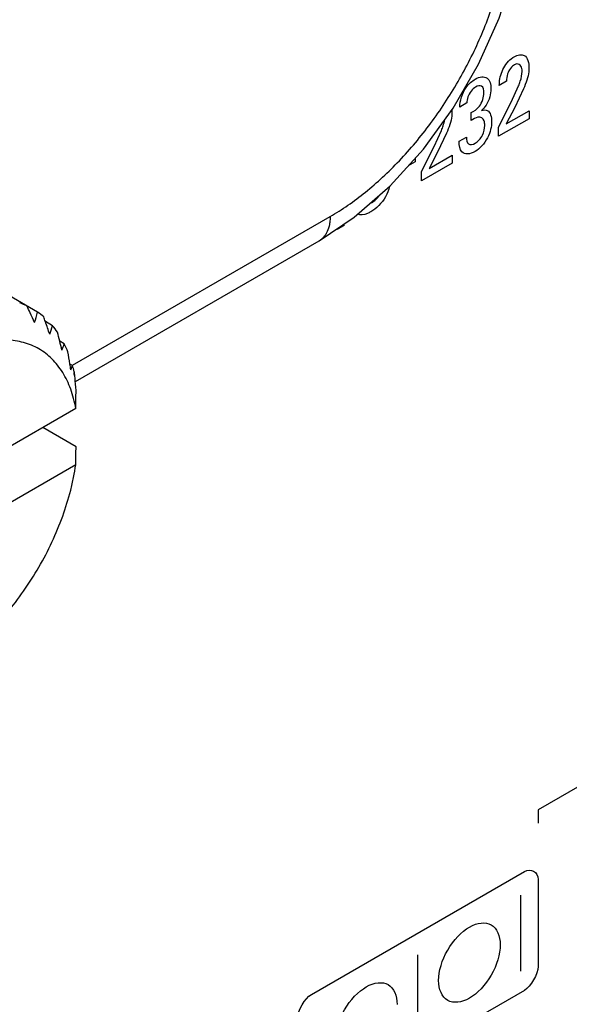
# Model space of a CAD drawing. Header units: inches. Extents: x 0 to 34, y 0 to 22.
# Tile 17 of 145: x 3.958 to 4.192, y 14.642 to 15.06. Entities that reach past the tile are written whole.
import ezdxf

# ---------------------------------------------------------------- set-up
doc = ezdxf.new("R2010")
doc.units = ezdxf.units.IN
doc.header["$LTSCALE"] = 1.87
doc.header["$MEASUREMENT"] = 0
doc.layers.get('0').update_dxf_attribs({"linetype": 'CONTINUOUS'})
doc.layers.add('ARTWORK', color=7, linetype='CONTINUOUS')

msp = doc.modelspace()

# ---------------------------------------------------------------- linework, layer by layer
at = {"color": 7, "linetype": 'CONTINUOUS'}
for p, q in [((3.9659962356, 14.9361743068), (3.8478396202, 15.0043959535)), ((3.9808242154, 14.9135380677), (4.0903459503, 14.9767745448)), ((3.9820662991, 14.9066464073), (4.0856865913, 14.9664754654)), ((3.9723645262, 14.9303540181), (3.9693322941, 14.9321047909)), ((3.9773677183, 14.9227121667), (3.9754126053, 14.9238410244)), ((3.9808826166, 14.9134369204), (3.979748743, 14.9140916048)), ((3.9801314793, 14.9115994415), (3.9808826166, 14.9134369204)), ((3.9815319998, 14.9108258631), (3.9815180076, 14.9102034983)), ((3.982267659, 14.8951183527), (3.9367293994, 14.8688251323)), ((3.9823681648, 14.8789462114), (3.9683133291, 14.8870612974)), ((3.982267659, 14.8712365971), (3.9367293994, 14.8449433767))]:
    msp.add_line(p, q, dxfattribs=at)
msp.add_lwpolyline([(4.085684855, 14.9664744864), (4.1006045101, 14.9764860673), (4.1159150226, 14.9898642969), (4.130004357, 15.0054423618), (4.1425911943, 15.0228016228), (4.153394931, 15.0414994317), (4.1621494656, 15.0610750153), (4.1686115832, 15.0810638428), (4.1725594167, 15.1010130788), (4.1737870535, 15.1190724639)], dxfattribs=at)
for centre, radius, start, end in [((3.9479526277, 14.9100328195), 0.0317706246, 64.7674403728, 70.764231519), ((3.3737023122, 14.6637238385), 0.6489631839, 24.7914684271, 25.0764477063), ((3.4255640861, 14.6876754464), 0.5918376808, 24.3498866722, 24.791690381), ((3.842222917, 14.9680686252), 0.127816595, 343.4663159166, 345.5501855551), ((3.9477909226, 14.909956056), 0.0319191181, 49.2560523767, 55.2248308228), ((3.4150117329, 14.7392163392), 0.5869252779, 19.1864863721, 19.3967874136), ((3.4616564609, 14.7554213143), 0.5375458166, 18.5823087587, 19.1891141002), ((3.8904490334, 14.9550760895), 0.0855647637, 340.6457403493, 343.2062013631), ((3.9442811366, 14.9066745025), 0.0367341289, 34.7091538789, 40.1371115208), ((3.4687461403, 14.7995764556), 0.5216829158, 13.780307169, 14.2047793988), ((3.5161962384, 14.8112081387), 0.4728279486, 13.2979204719, 13.7810000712), ((3.9301249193, 14.9387156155), 0.0498797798, 337.919526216, 341.2862433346), ((3.9359687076, 14.9019200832), 0.0463269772, 22.0207521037, 26.667461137), ((3.5124255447, 14.8415532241), 0.4729232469, 8.8231469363, 9.4609347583), ((3.5599955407, 14.8490025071), 0.4247735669, 8.4742794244, 8.8144326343), ((3.9235140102, 14.8977788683), 0.0594670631, 12.6737173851, 15.2663368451), ((3.9218991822, 14.8966679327), 0.061136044, 12.0309822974, 12.7913186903), ((3.925504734, 14.8982428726), 0.0574230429, 12.0543775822, 12.6578159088), ((3.9180238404, 14.8966010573), 0.0650818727, 11.3774091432, 12.092500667), ((3.9202809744, 14.8963271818), 0.0627897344, 10.912534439, 12.0273013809), ((3.5371337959, 14.8695564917), 0.446477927, 4.9670602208, 5.1249923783), ((3.5703398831, 14.8724037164), 0.4131500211, 4.2230676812, 4.9724064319), ((1.3463403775, 14.9333368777), 2.6362043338, 359.1693220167, 359.3368985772), ((1.3463403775, 14.9094551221), 2.6362043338, 359.1693220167, 359.3368985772)]:
    msp.add_arc(centre, radius, start, end, dxfattribs=at)
for points, knots in [([(4.0903459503, 14.9767745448), (4.0929209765, 14.9782613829), (4.0980564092, 14.9815308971), (4.1055049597, 14.9871240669), (4.1128078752, 14.9934666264), (4.1198949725, 15.0004979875), (4.126699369, 15.008151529), (4.1353512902, 15.0191441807), (4.1450379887, 15.033939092), (4.1530073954, 15.0497254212), (4.1582012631, 15.062714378), (4.1614271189, 15.0724337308), (4.1639727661, 15.0820867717), (4.1658139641, 15.0915822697), (4.1669333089, 15.1008291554), (4.1671969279, 15.1069110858), (4.1671969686, 15.109884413)], [0, 0, 0, 0, 0.055849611, 0.1141980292, 0.1748077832, 0.2373834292, 0.301584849, 0.3670359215, 0.5000058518, 0.6329749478, 0.6984249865, 0.7626249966, 0.8251989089, 0.8858066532, 0.9441528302, 1, 1, 1, 1]), ([(4.0903459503, 14.9767745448), (4.0903459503, 14.9761894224), (4.0902981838, 14.9750471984), (4.0900074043, 14.9729037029), (4.0894212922, 14.9709181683), (4.0885075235, 14.9691999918), (4.0877015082, 14.9681056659), (4.0867643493, 14.9671837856), (4.0860554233, 14.9666885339), (4.0856865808, 14.9664754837)], [0, 0, 0, 0, 0.1484553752, 0.2895161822, 0.5484794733, 0.6678677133, 0.7818309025, 0.8919288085, 1, 1, 1, 1]), ([(3.982267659, 14.8951183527), (3.9820138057, 14.8965556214), (3.9814066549, 14.8993525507), (3.9801646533, 14.903368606), (3.9786155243, 14.9070908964), (3.976767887, 14.9104964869), (3.9746311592, 14.9135658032), (3.9722164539, 14.9162804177), (3.9695377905, 14.9186239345), (3.9666099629, 14.9205798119), (3.9634520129, 14.9221371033), (3.960082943, 14.9232847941), (3.9565244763, 14.9240183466), (3.9527978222, 14.9243338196), (3.9489244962, 14.924230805), (3.9449261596, 14.9237109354), (3.9408269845, 14.9227782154), (3.9381010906, 14.9219053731), (3.9367293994, 14.9214064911)], [0, 0, 0, 0, 0.0710219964, 0.1390868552, 0.2042926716, 0.2668942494, 0.3272685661, 0.3858767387, 0.4432515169, 0.4999897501, 0.5567283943, 0.6141043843, 0.6727145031, 0.7330914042, 0.7956960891, 0.8609054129, 0.9289740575, 1, 1, 1, 1]), ([(3.9367293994, 14.7923620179), (3.9381514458, 14.7934869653), (3.940970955, 14.7958491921), (3.9464791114, 14.8009744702), (3.9530550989, 14.8080873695), (3.9602662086, 14.8174855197), (3.966722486, 14.8276290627), (3.9722788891, 14.8382920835), (3.9768122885, 14.8492360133), (3.9796841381, 14.8584872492), (3.9813685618, 14.8658198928), (3.982004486, 14.8694426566), (3.982267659, 14.8712365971)], [0, 0, 0, 0, 0.0584652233, 0.1185328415, 0.2425147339, 0.3702838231, 0.5000047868, 0.6297251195, 0.7574923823, 0.8814712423, 0.9415369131, 1, 1, 1, 1])]:
    msp.add_open_spline(points, degree=3, knots=knots, dxfattribs=at)
at = {"layer": 'ARTWORK', "color": 40, "linetype": 'CONTINUOUS'}
for p, q in [((4.1653290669, 15.0342665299), (4.1622398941, 15.0324828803)), ((4.1672750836, 15.0254317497), (4.1704253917, 15.0323170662)), ((4.1725437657, 15.0310737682), (4.1687747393, 15.023108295)), ((4.1484218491, 15.0250615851), (4.1454475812, 15.0233442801)), ((4.1619445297, 15.0147794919), (4.1672750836, 15.0254317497)), ((4.1687747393, 15.023108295), (4.165214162, 15.0161527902)), ((4.1420341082, 15.02203291), (4.1420807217, 15.0208432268)), ((4.1502772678, 15.017577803), (4.1502772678, 15.0210248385)), ((4.165214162, 15.0161527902), (4.1748993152, 15.0217448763)), ((4.1748993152, 15.0217448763), (4.1748993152, 15.0183803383)), ((4.1748993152, 15.0183803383), (4.1619445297, 15.0109004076)), ((4.1619445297, 15.0109004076), (4.1619445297, 15.0147794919)), ((4.1345139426, 15.0065158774), (4.1376642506, 15.013401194)), ((4.1397826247, 15.012157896), (4.1360135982, 15.0041924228)), ((4.1451234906, 15.0087711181), (4.148245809, 15.0105739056)), ((4.1291841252, 14.9958640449), (4.1345139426, 15.0065158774)), ((4.1360135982, 15.0041924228), (4.1324530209, 14.997236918)), ((4.1324530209, 14.997236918), (4.1421389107, 15.0028294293)), ((4.1421389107, 15.0028294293), (4.1421389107, 14.9994648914)), ((4.126439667, 14.9999768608), (4.1235545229, 14.9983110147)), ((4.126439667, 15.0015010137), (4.126439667, 14.9999768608)), ((4.1421389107, 14.9994648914), (4.1291841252, 14.9919849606)), ((4.1291841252, 14.9919849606), (4.1291841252, 14.9958640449)), ((4.0964413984, 14.9730797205), (4.0932903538, 14.9712603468)), ((4.201103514, 14.7375202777), (4.1787331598, 14.7246039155)), ((4.1787331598, 14.7246039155), (4.1787331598, 14.7189226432)), ((4.0823751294, 14.6460779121), (4.1728921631, 14.6983413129)), ((4.1787331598, 14.6949864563), (4.1787331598, 14.6579059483)), ((4.1714249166, 14.6560455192), (4.1714249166, 14.6882416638)), ((4.1276336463, 14.6307609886), (4.1276336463, 14.6629571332)), ((4.1728921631, 14.6477898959), (4.0823751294, 14.5955264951))]:
    msp.add_line(p, q, dxfattribs=at)
for points in [[(4.164124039, 15.0400412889), (4.1652140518, 15.0420151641), (4.1669455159, 15.043796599), (4.1685405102, 15.0447175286)], [(4.1531042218, 15.0189940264), (4.1521868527, 15.0187232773), (4.1512210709, 15.0181608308), (4.1502772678, 15.017577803)], [(4.1463322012, 15.0042282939), (4.1454273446, 15.0051811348), (4.1451654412, 15.0069881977), (4.1451234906, 15.0087711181)], [(4.1519249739, 15.0043931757), (4.1498614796, 15.00320174), (4.1475040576, 15.0029437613), (4.1463322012, 15.0042282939)], [(4.1079967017, 14.9826509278), (4.109169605, 14.9833281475), (4.1104672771, 14.9845228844), (4.111412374, 14.9859294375)], [(4.1728921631, 14.6983413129), (4.1756421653, 14.6999291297), (4.1787331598, 14.698161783), (4.1787331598, 14.6949864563)], [(4.1495583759, 14.6747316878), (4.1528986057, 14.6766602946), (4.159860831, 14.677460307), (4.1626494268, 14.6710313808), (4.1626494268, 14.66717454)], [(4.1787331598, 14.6579059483), (4.1787331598, 14.6547268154), (4.1756454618, 14.649379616), (4.1728921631, 14.6477898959)], [(4.1495583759, 14.6444993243), (4.1462179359, 14.6425705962), (4.1392551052, 14.641770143), (4.1364665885, 14.6481998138), (4.1364665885, 14.6520568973)], [(4.0765341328, 14.6359780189), (4.0765341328, 14.6391533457), (4.0796251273, 14.6444900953), (4.0823751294, 14.6460779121)]]:
    msp.add_open_spline(points, degree=3, dxfattribs=at)
for points, knots in [([(4.1685405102, 15.0447175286), (4.1700854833, 15.0456095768), (4.1739370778, 15.0462650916), (4.1748418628, 15.0421069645), (4.1748418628, 15.039759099)], [0, 0, 0, 0, 0.4317557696, 1, 1, 1, 1]), ([(4.1622398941, 15.0324828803), (4.1622485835, 15.0329249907), (4.1623169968, 15.0352456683), (4.163032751, 15.0380454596), (4.164124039, 15.0400412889)], [0, 0, 0, 0, 0.1904686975, 1, 1, 1, 1]), ([(4.1686590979, 15.0413389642), (4.1675112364, 15.0406762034), (4.1653917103, 15.0377655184), (4.1653290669, 15.0352771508), (4.1653290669, 15.0342665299)], [0, 0, 0, 0, 0.5673738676, 1, 1, 1, 1]), ([(4.1719250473, 15.0384160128), (4.1719250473, 15.0388713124), (4.1718726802, 15.0409438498), (4.170109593, 15.0421764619), (4.1686590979, 15.0413389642)], [0, 0, 0, 0, 0.2137423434, 1, 1, 1, 1]), ([(4.1748418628, 15.039759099), (4.1748418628, 15.039301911), (4.1748084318, 15.0366322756), (4.1735500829, 15.0334942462), (4.1725437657, 15.0310737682)], [0, 0, 0, 0, 0.1736446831, 1, 1, 1, 1]), ([(4.1520435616, 15.0351923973), (4.1538522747, 15.0362367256), (4.1576311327, 15.0367476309), (4.1587006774, 15.0330241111), (4.1587006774, 15.0310789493)], [0, 0, 0, 0, 0.5177623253, 1, 1, 1, 1]), ([(4.1704253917, 15.0323170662), (4.1706854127, 15.0329849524), (4.1714640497, 15.0350446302), (4.1719250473, 15.0371644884), (4.1719250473, 15.0384160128)], [0, 0, 0, 0, 0.3235117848, 1, 1, 1, 1]), ([(4.1454475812, 15.0233442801), (4.1455074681, 15.0258679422), (4.1469946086, 15.0312936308), (4.1507085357, 15.0344215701), (4.1520435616, 15.0351923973)], [0, 0, 0, 0, 0.6176394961, 1, 1, 1, 1]), ([(4.1521334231, 15.0318389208), (4.1508571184, 15.0311019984), (4.1487792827, 15.0283264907), (4.1484781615, 15.0258696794), (4.1484218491, 15.0250615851)], [0, 0, 0, 0, 0.6543961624, 1, 1, 1, 1]), ([(4.1557264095, 15.0292791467), (4.1557264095, 15.0305317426), (4.1552467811, 15.0328905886), (4.1530406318, 15.0323627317), (4.1521334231, 15.0318389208)], [0, 0, 0, 0, 0.5445793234, 1, 1, 1, 1]), ([(4.1587006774, 15.0310789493), (4.1587006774, 15.0289953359), (4.1577071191, 15.0251472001), (4.1553460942, 15.0224372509), (4.1546362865, 15.0217973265)], [0, 0, 0, 0, 0.7099465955, 1, 1, 1, 1]), ([(4.1502772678, 15.0210248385), (4.1514483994, 15.0215525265), (4.154374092, 15.0234218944), (4.1557264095, 15.0276179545), (4.1557264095, 15.0292791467)], [0, 0, 0, 0, 0.4502249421, 1, 1, 1, 1]), ([(4.1420807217, 15.0208432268), (4.1420807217, 15.0203860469), (4.1420489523, 15.017717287), (4.1407901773, 15.0145782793), (4.1397826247, 15.012157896)], [0, 0, 0, 0, 0.173636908, 1, 1, 1, 1]), ([(4.1560497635, 15.0155042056), (4.1560497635, 15.0161962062), (4.1558791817, 15.0182662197), (4.1543359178, 15.0193230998), (4.1531042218, 15.0189940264)], [0, 0, 0, 0, 0.3196857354, 1, 1, 1, 1]), ([(4.1546362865, 15.0217973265), (4.1555549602, 15.0221384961), (4.1581820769, 15.022250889), (4.1589916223, 15.0192003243), (4.1589916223, 15.017161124)], [0, 0, 0, 0, 0.3457203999, 1, 1, 1, 1]), ([(4.1376642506, 15.013401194), (4.1379243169, 15.0140691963), (4.1384860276, 15.0155544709), (4.1388840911, 15.0170717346), (4.1390193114, 15.0178750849)], [0, 0, 0, 0, 0.4486495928, 1, 1, 1, 1]), ([(4.1589916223, 15.017161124), (4.1589916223, 15.0150842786), (4.1578436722, 15.009834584), (4.1538709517, 15.0055167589), (4.1519249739, 15.0043931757)], [0, 0, 0, 0, 0.4803293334, 1, 1, 1, 1]), ([(4.1519861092, 15.0079163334), (4.1531242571, 15.0085734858), (4.1555229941, 15.0111631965), (4.1560497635, 15.01424985), (4.1560497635, 15.0155042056)], [0, 0, 0, 0, 0.5116451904, 1, 1, 1, 1]), ([(4.148245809, 15.0105739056), (4.1482334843, 15.00935899), (4.1486941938, 15.0069660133), (4.1509682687, 15.0073286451), (4.1519861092, 15.0079163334)], [0, 0, 0, 0, 0.5068439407, 1, 1, 1, 1]), ([(4.1155822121, 14.9895729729), (4.1152305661, 14.9880903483), (4.1135565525, 14.9835572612), (4.1098668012, 14.9801093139), (4.1076409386, 14.9788241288)], [0, 0, 0, 0, 0.3353610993, 1, 1, 1, 1]), ([(4.1076409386, 14.9788241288), (4.1071474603, 14.9785392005), (4.1052190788, 14.9775376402), (4.1031658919, 14.9772694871), (4.1020462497, 14.9777455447)], [0, 0, 0, 0, 0.253060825, 1, 1, 1, 1]), ([(4.1364665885, 14.6520568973), (4.1364665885, 14.6559137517), (4.139255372, 14.6655632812), (4.1462179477, 14.6728029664), (4.1495583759, 14.6747316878)], [0, 0, 0, 0, 0.4999860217, 1, 1, 1, 1]), ([(4.1626494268, 14.66717454), (4.1626494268, 14.66331747), (4.1598610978, 14.6536680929), (4.1528986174, 14.6464279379), (4.1495583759, 14.6444993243)], [0, 0, 0, 0, 0.5000139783, 1, 1, 1, 1]), ([(4.105723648, 14.649322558), (4.1090638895, 14.6512511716), (4.1160263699, 14.6520511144), (4.1188146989, 14.6456216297), (4.1188146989, 14.6417645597)], [0, 0, 0, 0, 0.4999860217, 1, 1, 1, 1]), ([(4.0926318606, 14.626646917), (4.0926318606, 14.6305040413), (4.0954207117, 14.6401537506), (4.1023832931, 14.6473938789), (4.105723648, 14.649322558)], [0, 0, 0, 0, 0.500009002, 1, 1, 1, 1])]:
    msp.add_open_spline(points, degree=3, knots=knots, dxfattribs=at)

doc.saveas('drawing.dxf')
